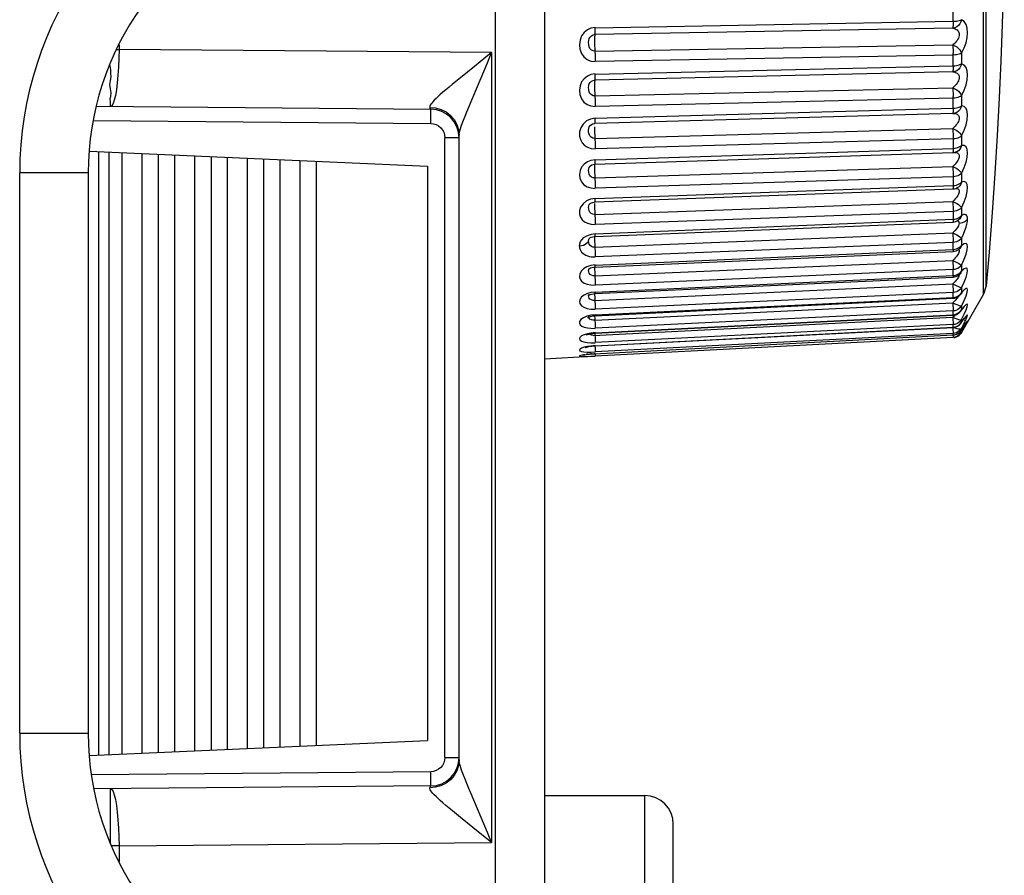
# Model space of a CAD drawing. Header units: millimetres. Extents: x 0 to 1574, y -402 to 1216.
# Tile 84 of 89: x 1172 to 1189, y 623 to 638. Entities that reach past the tile are written whole.
import ezdxf

# ---------------------------------------------------------------- set-up
doc = ezdxf.new("R2010")
doc.units = ezdxf.units.MM
doc.header["$LTSCALE"] = 65.395
for name, color, linetype in [('01_DISPLAYCASE_00_3_AM_0', 7, 'CONTINUOUS'), ('BACK_CASE1_00_3_AM_0', 7, 'CONTINUOUS'), ('BUUTTON_00_3_AM_0', 7, 'CONTINUOUS'), ('OPTIONCARDS_08_00_3_AM_0', 7, 'CONTINUOUS'), ('XUAN_NIU_00_3_AM_0', 7, 'CONTINUOUS')]:
    doc.layers.add(name, color=color, linetype=linetype)

msp = doc.modelspace()

# ---------------------------------------------------------------- linework, layer by layer
at = {"layer": '01_DISPLAYCASE_00_3_AM_0', "color": 7}
for p, q in [((1181.351, 643.939), (1181.351, 617.231)), ((1180.49, 619.41), (1180.49, 641.763)), ((1173.851, 637.661), (1173.892, 637.661)), ((1173.892, 637.743), (1173.892, 637.661)), ((1180.421, 637.604), (1173.892, 637.661)), ((1180.347, 637.425), (1180.421, 637.604)), ((1180.421, 637.604), (1180.421, 623.76)), ((1179.875, 637.164), (1179.737, 637.051)), ((1173.495, 636.664), (1179.355, 636.612)), ((1179.339, 636.642), (1179.437, 636.635)), ((1179.355, 636.363), (1179.356, 636.499)), ((1179.356, 636.499), (1179.356, 636.568)), ((1173.441, 636.414), (1179.355, 636.363)), ((1179.603, 625.252), (1179.603, 636.113)), ((1179.851, 636.113), (1179.603, 636.113)), ((1179.851, 625.208), (1179.851, 636.157)), ((1179.603, 625.252), (1179.851, 625.252)), ((1179.355, 625.002), (1173.41, 624.95)), ((1179.356, 624.86), (1179.355, 625.002)), ((1179.355, 624.752), (1173.45, 624.701)), ((1179.437, 624.729), (1179.339, 624.722)), ((1173.741, 624.205), (1173.741, 624.472)), ((1173.744, 623.76), (1173.741, 624.205)), ((1180.216, 623.926), (1179.875, 624.201)), ((1180.421, 623.76), (1180.216, 623.926)), ((1173.744, 623.741), (1173.744, 623.76)), ((1173.892, 623.703), (1173.759, 623.703)), ((1173.892, 623.703), (1180.421, 623.76)), ((1173.892, 623.703), (1173.892, 623.427))]:
    msp.add_line(p, q, dxfattribs=at)
for points in [[(1173.892, 637.661), (1173.889, 637.505), (1173.883, 637.352), (1173.873, 637.207), (1173.861, 637.073), (1173.846, 636.954), (1173.828, 636.852), (1173.809, 636.77), (1173.788, 636.71), (1173.766, 636.674), (1173.745, 636.661)], [(1180.421, 637.604), (1180.123, 637.363), (1179.875, 637.164)], [(1173.745, 636.661), (1173.745, 636.672), (1173.744, 636.7), (1173.74, 636.74), (1173.737, 636.789), (1173.746, 636.841), (1173.754, 636.899), (1173.742, 636.97), (1173.731, 637.044), (1173.741, 637.113), (1173.752, 637.178), (1173.751, 637.239), (1173.746, 637.3), (1173.734, 637.37), (1173.731, 637.394)], [(1180.021, 636.65), (1180.108, 636.857), (1180.347, 637.425)], [(1179.737, 637.051), (1179.676, 637), (1179.62, 636.953), (1179.569, 636.909), (1179.523, 636.869), (1179.483, 636.833), (1179.448, 636.8), (1179.418, 636.77), (1179.393, 636.743), (1179.373, 636.719), (1179.358, 636.699), (1179.347, 636.681), (1179.34, 636.666), (1179.337, 636.653), (1179.339, 636.642)], [(1179.339, 636.642), (1179.341, 636.633), (1179.344, 636.626), (1179.347, 636.62), (1179.35, 636.616), (1179.353, 636.613), (1179.355, 636.612)], [(1179.356, 636.568), (1179.356, 636.592), (1179.356, 636.607), (1179.355, 636.612)], [(1179.437, 636.635), (1179.534, 636.609), (1179.623, 636.565), (1179.7, 636.505), (1179.764, 636.431), (1179.812, 636.346), (1179.841, 636.253), (1179.851, 636.157)], [(1179.869, 636.25), (1179.894, 636.332), (1179.928, 636.42), (1179.957, 636.491), (1179.985, 636.564), (1180.021, 636.65)], [(1179.355, 636.363), (1179.405, 636.357), (1179.451, 636.343), (1179.494, 636.319), (1179.531, 636.289), (1179.561, 636.251), (1179.584, 636.208), (1179.598, 636.162), (1179.603, 636.113)], [(1179.851, 636.157), (1179.855, 636.194), (1179.869, 636.25)], [(1179.603, 625.252), (1179.598, 625.202), (1179.584, 625.156), (1179.561, 625.114), (1179.531, 625.076), (1179.494, 625.045), (1179.451, 625.022), (1179.405, 625.008), (1179.355, 625.002)], [(1179.851, 625.208), (1179.841, 625.112), (1179.812, 625.019), (1179.764, 624.934), (1179.7, 624.86), (1179.623, 624.8), (1179.534, 624.756), (1179.437, 624.729)], [(1179.869, 625.114), (1179.855, 625.17), (1179.851, 625.208)], [(1180.064, 624.612), (1180.023, 624.71), (1179.987, 624.797), (1179.958, 624.871), (1179.929, 624.942), (1179.895, 625.031), (1179.869, 625.114)], [(1179.355, 624.752), (1179.356, 624.757), (1179.356, 624.771), (1179.356, 624.793), (1179.356, 624.86)], [(1173.741, 624.472), (1173.741, 624.586), (1173.742, 624.633), (1173.743, 624.67), (1173.743, 624.695), (1173.745, 624.703)], [(1173.745, 624.703), (1173.766, 624.691), (1173.788, 624.655), (1173.809, 624.595), (1173.828, 624.513), (1173.846, 624.411), (1173.861, 624.291), (1173.873, 624.158), (1173.883, 624.013), (1173.889, 623.86), (1173.892, 623.703)], [(1179.875, 624.201), (1179.737, 624.314), (1179.676, 624.365), (1179.62, 624.412), (1179.569, 624.455), (1179.523, 624.495), (1179.483, 624.532), (1179.448, 624.565), (1179.418, 624.595), (1179.393, 624.622), (1179.373, 624.645), (1179.358, 624.666), (1179.347, 624.683), (1179.34, 624.699), (1179.337, 624.712), (1179.339, 624.722)], [(1179.355, 624.752), (1179.353, 624.751), (1179.35, 624.749), (1179.347, 624.745), (1179.344, 624.739), (1179.341, 624.731), (1179.339, 624.722)], [(1180.421, 623.76), (1180.348, 623.938), (1180.064, 624.612)]]:
    msp.add_lwpolyline(points, dxfattribs=at)
for centre, start, end in [((1179.351, 636.113), 0, 89.5), ((1179.351, 625.252), 270.5, 360)]:
    msp.add_arc(centre, 0.5, start, end, dxfattribs=at)
at = {"layer": 'BACK_CASE1_00_3_AM_0', "color": 7}
for p, q in [((1173.371, 635.876), (1179.301, 635.617)), ((1173.541, 625.296), (1173.541, 635.869)), ((1173.714, 635.861), (1173.714, 625.303)), ((1173.945, 625.313), (1173.945, 635.851)), ((1174.291, 635.836), (1174.291, 625.329)), ((1174.58, 635.823), (1174.58, 625.341)), ((1174.869, 625.354), (1174.869, 635.811)), ((1175.215, 635.796), (1175.215, 625.369)), ((1175.504, 635.783), (1175.504, 625.382)), ((1175.792, 625.394), (1175.792, 635.771)), ((1176.139, 635.755), (1176.139, 625.409)), ((1176.427, 635.743), (1176.427, 625.422)), ((1176.716, 625.434), (1176.716, 635.73)), ((1177.062, 635.715), (1177.062, 625.45)), ((1177.351, 625.462), (1177.351, 635.703)), ((1179.301, 635.617), (1179.301, 625.547)), ((1173.371, 625.288), (1179.301, 625.547))]:
    msp.add_line(p, q, dxfattribs=at)
at = {"layer": 'BUUTTON_00_3_AM_0', "color": 7}
for p, q in [((1181.351, 624.583), (1183.106, 624.583)), ((1183.106, 618.583), (1183.106, 624.583)), ((1183.606, 619.083), (1183.606, 624.083))]:
    msp.add_line(p, q, dxfattribs=at)
msp.add_arc((1183.106, 624.083), 0.5, 0, 90, dxfattribs=at)
at = {"layer": 'OPTIONCARDS_08_00_3_AM_0', "color": 7}
for p, q in [((1172.151, 625.675), (1172.151, 635.495)), ((1173.351, 635.495), (1172.151, 635.495)), ((1173.351, 635.495), (1173.351, 625.675)), ((1172.151, 625.675), (1173.351, 625.675))]:
    msp.add_line(p, q, dxfattribs=at)
for centre, radius, start, end in [((1178.351, 635.495), 6.2, 108.6495, 180), ((1178.351, 635.495), 5, 108.6495, 180), ((1178.351, 625.675), 6.2, 180, 251.3505), ((1178.351, 625.675), 5, 180, 251.3505)]:
    msp.add_arc(centre, radius, start, end, dxfattribs=at)
at = {"layer": 'XUAN_NIU_00_3_AM_0', "color": 7}
for p, q in [((1189.045, 633.373), (1189.045, 647.792)), ((1189.091, 633.517), (1189.091, 647.648)), ((1188.51, 638.148), (1188.51, 638.381)), ((1182.236, 638.041), (1188.51, 638.154)), ((1188.506, 638.032), (1182.232, 637.92)), ((1182.232, 637.63), (1188.506, 637.743)), ((1188.51, 637.562), (1182.236, 637.449)), ((1188.51, 637.368), (1188.51, 637.593)), ((1188.657, 637.596), (1188.657, 637.41)), ((1182.236, 637.229), (1188.51, 637.374)), ((1188.506, 637.267), (1182.232, 637.123)), ((1182.232, 636.846), (1188.506, 636.99)), ((1188.51, 636.807), (1182.236, 636.663)), ((1188.51, 636.623), (1188.51, 636.837)), ((1188.657, 636.85), (1188.657, 636.673)), ((1182.236, 636.454), (1188.51, 636.629)), ((1182.154, 636.441), (1182.085, 636.407)), ((1182.236, 636.457), (1182.154, 636.441)), ((1188.506, 636.538), (1182.232, 636.363)), ((1182.236, 636.427), (1182.236, 636.454)), ((1182.184, 636.352), (1182.188, 636.354)), ((1182.188, 636.354), (1182.2, 636.358)), ((1182.2, 636.358), (1182.232, 636.363)), ((1182.227, 636.304), (1182.227, 636.279)), ((1182.232, 636.102), (1188.506, 636.276)), ((1188.51, 636.094), (1182.236, 635.919)), ((1188.657, 636.144), (1188.657, 635.979)), ((1182.236, 635.724), (1188.51, 635.927)), ((1188.595, 635.942), (1188.619, 635.952)), ((1182.236, 635.726), (1182.163, 635.714)), ((1182.232, 635.649), (1188.507, 635.852)), ((1188.507, 635.852), (1188.527, 635.853)), ((1188.507, 635.852), (1188.507, 635.852)), ((1188.527, 635.853), (1188.546, 635.857)), ((1188.548, 635.858), (1188.546, 635.857)), ((1188.616, 635.774), (1188.612, 635.755)), ((1182.163, 635.714), (1182.1, 635.688)), ((1182.203, 635.645), (1182.232, 635.649)), ((1182.227, 635.606), (1182.227, 635.583)), ((1182.227, 635.583), (1182.227, 635.557)), ((1182.227, 635.557), (1182.228, 635.529)), ((1182.232, 635.408), (1188.506, 635.61)), ((1188.51, 635.43), (1182.236, 635.227)), ((1188.657, 635.488), (1188.657, 635.335)), ((1182.233, 634.987), (1188.507, 635.215)), ((1182.236, 635.047), (1188.51, 635.276)), ((1188.508, 635.217), (1188.507, 635.215)), ((1188.555, 635.224), (1188.577, 635.232)), ((1188.577, 635.232), (1188.577, 635.232)), ((1188.64, 635.319), (1188.657, 635.335)), ((1182.154, 635.035), (1182.085, 635.005)), ((1182.236, 635.049), (1182.154, 635.035)), ((1182.236, 635.025), (1182.236, 635.047)), ((1188.612, 635.142), (1188.605, 635.123)), ((1182.138, 634.948), (1182.138, 634.948)), ((1182.219, 634.986), (1182.233, 634.987)), ((1182.227, 634.962), (1182.227, 634.941)), ((1182.227, 634.941), (1182.228, 634.891)), ((1182.228, 634.891), (1182.228, 634.862)), ((1182.232, 634.77), (1188.506, 634.998)), ((1188.528, 635.019), (1188.506, 634.998)), ((1188.657, 634.887), (1188.657, 634.749)), ((1188.51, 634.822), (1182.236, 634.594)), ((1188.64, 634.731), (1188.657, 634.749)), ((1182.234, 634.384), (1188.508, 634.636)), ((1182.236, 634.431), (1188.51, 634.683)), ((1188.584, 634.656), (1188.601, 634.666)), ((1188.603, 634.568), (1188.588, 634.542)), ((1188.603, 634.649), (1188.613, 634.636)), ((1188.613, 634.636), (1188.618, 634.618)), ((1188.618, 634.618), (1188.647, 634.621)), ((1188.647, 634.621), (1188.676, 634.628)), ((1182.131, 634.346), (1182.132, 634.346)), ((1182.175, 634.423), (1182.236, 634.433)), ((1182.219, 634.383), (1182.234, 634.384)), ((1182.227, 634.379), (1182.227, 634.361)), ((1182.232, 634.196), (1188.506, 634.448)), ((1188.54, 634.482), (1188.506, 634.448)), ((1188.657, 634.349), (1188.657, 634.227)), ((1182.228, 634.287), (1182.229, 634.258)), ((1182.229, 634.258), (1182.233, 634.164)), ((1188.51, 634.278), (1182.236, 634.026)), ((1188.51, 634.151), (1188.51, 634.3)), ((1188.64, 634.207), (1188.657, 634.227)), ((1182.234, 633.847), (1188.509, 634.12)), ((1182.236, 633.882), (1188.51, 634.155)), ((1188.509, 634.121), (1188.509, 634.12)), ((1188.617, 634.162), (1188.624, 634.168)), ((1188.627, 634.171), (1188.618, 634.163)), ((1188.618, 634.163), (1188.618, 634.163)), ((1182.093, 633.85), (1182.034, 633.815)), ((1182.16, 633.873), (1182.093, 633.85)), ((1182.236, 633.884), (1182.16, 633.873)), ((1182.227, 633.85), (1182.228, 633.808)), ((1182.232, 633.691), (1188.506, 633.964)), ((1188.528, 633.986), (1188.506, 633.964)), ((1188.657, 633.878), (1188.657, 633.775)), ((1182.127, 633.815), (1182.126, 633.814)), ((1182.128, 633.817), (1182.128, 633.817)), ((1182.228, 633.808), (1182.229, 633.753)), ((1182.229, 633.753), (1182.23, 633.723)), ((1182.23, 633.723), (1182.232, 633.691)), ((1182.235, 633.382), (1188.509, 633.672)), ((1188.51, 633.802), (1182.236, 633.529)), ((1182.236, 633.406), (1188.51, 633.697)), ((1188.51, 633.675), (1188.509, 633.672)), ((1188.51, 633.694), (1188.51, 633.805)), ((1188.588, 633.695), (1188.614, 633.712)), ((1188.614, 633.712), (1188.631, 633.727)), ((1188.63, 633.727), (1188.636, 633.733)), ((1188.631, 633.727), (1188.63, 633.727)), ((1188.645, 633.746), (1188.631, 633.727)), ((1188.636, 633.733), (1188.64, 633.737)), ((1188.64, 633.753), (1188.657, 633.775)), ((1188.657, 633.775), (1188.645, 633.746)), ((1182.232, 633.263), (1188.506, 633.553)), ((1188.528, 633.575), (1188.506, 633.553)), ((1188.657, 633.482), (1188.704, 633.584)), ((1188.657, 633.482), (1188.657, 633.397)), ((1189.091, 633.517), (1189.045, 633.373)), ((1182.236, 633.408), (1182.163, 633.398)), ((1182.208, 633.38), (1182.235, 633.382)), ((1188.51, 633.401), (1182.236, 633.11)), ((1182.236, 633.01), (1188.51, 633.315)), ((1188.51, 633.312), (1188.51, 633.404)), ((1188.59, 633.322), (1188.616, 633.34)), ((1188.616, 633.34), (1188.64, 633.364)), ((1188.64, 633.364), (1188.639, 633.363)), ((1188.64, 633.374), (1188.657, 633.397)), ((1188.645, 633.371), (1188.64, 633.364)), ((1188.657, 633.397), (1188.645, 633.371)), ((1189.045, 633.373), (1188.657, 632.7)), ((1182.23, 633.294), (1182.232, 633.263)), ((1182.232, 632.914), (1188.506, 633.219)), ((1182.235, 632.994), (1188.51, 633.299)), ((1188.528, 633.241), (1188.506, 633.219)), ((1188.506, 633.219), (1188.54, 633.203)), ((1188.657, 633.163), (1188.704, 633.263)), ((1188.657, 633.163), (1188.657, 633.097)), ((1182.091, 632.984), (1182.031, 632.957)), ((1182.159, 633.002), (1182.091, 632.984)), ((1182.121, 632.983), (1182.123, 632.993)), ((1182.123, 632.968), (1182.121, 632.983)), ((1182.236, 633.011), (1182.159, 633.002)), ((1182.195, 632.99), (1182.235, 632.994)), ((1182.199, 632.648), (1188.506, 632.966)), ((1182.228, 632.993), (1182.23, 632.945)), ((1188.51, 633.078), (1182.236, 632.773)), ((1182.236, 632.696), (1188.51, 633.012)), ((1182.236, 632.687), (1188.51, 633.003)), ((1188.526, 632.986), (1188.506, 632.966)), ((1188.506, 632.966), (1188.508, 632.909)), ((1188.51, 633.111), (1188.51, 633.078)), ((1188.51, 633.01), (1188.51, 633.081)), ((1188.548, 633.007), (1188.526, 632.986)), ((1188.61, 633.04), (1188.629, 633.056)), ((1188.629, 633.056), (1188.646, 633.076)), ((1188.64, 633.074), (1188.657, 633.097)), ((1188.657, 633.097), (1188.646, 633.076)), ((1188.657, 632.925), (1188.704, 633.021)), ((1188.69, 633.131), (1188.694, 633.134)), ((1188.737, 632.988), (1188.703, 632.946)), ((1182.23, 632.945), (1182.232, 632.914)), ((1188.51, 632.838), (1182.236, 632.522)), ((1182.236, 632.468), (1188.51, 632.792)), ((1188.506, 632.796), (1188.508, 632.742)), ((1188.51, 632.849), (1188.51, 632.838)), ((1188.54, 632.842), (1188.51, 632.838)), ((1188.51, 632.791), (1188.51, 632.84)), ((1188.51, 632.792), (1188.51, 632.788)), ((1188.637, 632.85), (1188.651, 632.868)), ((1188.64, 632.856), (1188.703, 632.946)), ((1188.645, 632.922), (1188.657, 632.925)), ((1188.657, 632.88), (1188.651, 632.868)), ((1188.657, 632.925), (1188.657, 632.88)), ((1188.703, 632.821), (1188.695, 632.808)), ((1188.707, 632.825), (1188.703, 632.821)), ((1188.703, 632.797), (1188.713, 632.814)), ((1188.713, 632.906), (1188.72, 632.915)), ((1188.713, 632.814), (1188.731, 632.842)), ((1188.717, 632.841), (1188.732, 632.863)), ((1188.72, 632.915), (1188.724, 632.92)), ((1188.732, 632.863), (1188.738, 632.872)), ((1182.146, 632.663), (1182.134, 632.673)), ((1182.236, 632.697), (1182.163, 632.689)), ((1182.204, 632.684), (1182.236, 632.687)), ((1182.222, 632.328), (1188.51, 632.657)), ((1182.23, 632.679), (1182.234, 632.593)), ((1182.236, 632.464), (1188.51, 632.788)), ((1188.51, 632.683), (1182.236, 632.359)), ((1188.508, 632.657), (1188.51, 632.618)), ((1188.51, 632.69), (1188.51, 632.683)), ((1188.54, 632.687), (1188.51, 632.683)), ((1188.51, 632.657), (1188.51, 632.684)), ((1188.51, 632.658), (1188.51, 632.657)), ((1188.568, 632.696), (1188.54, 632.687)), ((1188.568, 632.627), (1188.54, 632.618)), ((1188.64, 632.723), (1188.657, 632.747)), ((1188.64, 632.676), (1188.657, 632.7)), ((1188.644, 632.727), (1188.654, 632.742)), ((1188.645, 632.765), (1188.657, 632.772)), ((1188.645, 632.693), (1188.657, 632.704)), ((1188.657, 632.747), (1188.654, 632.742)), ((1188.657, 632.704), (1188.704, 632.788)), ((1188.657, 632.772), (1188.657, 632.747)), ((1188.669, 632.767), (1188.657, 632.747)), ((1188.657, 632.704), (1188.657, 632.7)), ((1182.177, 632.459), (1182.236, 632.464)), ((1182.232, 632.472), (1182.234, 632.418)), ((1182.234, 632.593), (1182.235, 632.569)), ((1188.51, 632.614), (1182.236, 632.286)), ((1182.236, 632.464), (1182.236, 632.468)), ((1188.51, 632.618), (1188.51, 632.614)), ((1188.54, 632.618), (1188.51, 632.614)), ((1188.51, 632.613), (1188.51, 632.614)), ((1182.163, 632.278), (1181.351, 632.235)), ((1182.023, 632.304), (1182.037, 632.308)), ((1182.159, 632.325), (1182.142, 632.322)), ((1182.18, 632.325), (1182.159, 632.325)), ((1182.163, 632.356), (1182.236, 632.358)), ((1182.163, 632.282), (1182.236, 632.286)), ((1182.236, 632.282), (1182.163, 632.278)), ((1182.18, 632.325), (1182.222, 632.328)), ((1182.236, 632.33), (1182.222, 632.328)), ((1182.234, 632.329), (1182.236, 632.29)), ((1182.236, 632.366), (1182.236, 632.359)), ((1182.236, 632.329), (1182.236, 632.33)), ((1182.236, 632.29), (1182.236, 632.286))]:
    msp.add_line(p, q, dxfattribs=at)
for points in [[(1189.407, 640.582), (1189.405, 639.966), (1189.398, 639.345), (1189.386, 638.722), (1189.368, 638.095), (1189.346, 637.458), (1189.317, 636.812), (1189.283, 636.154), (1189.243, 635.485), (1189.196, 634.804), (1189.142, 634.109), (1189.091, 633.517)], [(1188.657, 638.181), (1188.645, 638.143), (1188.627, 638.11), (1188.602, 638.081), (1188.573, 638.057), (1188.541, 638.041), (1188.506, 638.032)], [(1188.51, 638.154), (1188.51, 638.125), (1188.51, 638.098), (1188.509, 638.075), (1188.508, 638.056), (1188.507, 638.041), (1188.506, 638.032)], [(1188.51, 638.154), (1188.54, 638.155), (1188.568, 638.158), (1188.595, 638.162), (1188.619, 638.168), (1188.64, 638.174), (1188.657, 638.181)], [(1188.657, 637.596), (1188.704, 637.686), (1188.738, 637.776), (1188.758, 637.867), (1188.764, 637.954), (1188.757, 638.032), (1188.737, 638.099), (1188.703, 638.148), (1188.657, 638.181)], [(1182.236, 638.045), (1182.163, 638.031), (1182.1, 638.002), (1182.044, 637.956), (1182, 637.897), (1181.973, 637.825), (1181.962, 637.746), (1181.97, 637.666), (1181.996, 637.59), (1182.041, 637.53), (1182.099, 637.484), (1182.163, 637.456), (1182.236, 637.446)], [(1182.233, 637.929), (1182.234, 637.943), (1182.235, 637.962), (1182.236, 637.985), (1182.236, 638.012), (1182.236, 638.041)], [(1188.506, 638.032), (1188.527, 638.028), (1188.546, 638.021), (1188.564, 638.012), (1188.579, 638.002), (1188.592, 637.989), (1188.602, 637.975), (1188.61, 637.959), (1188.615, 637.942), (1188.618, 637.923), (1188.616, 637.902), (1188.612, 637.881), (1188.605, 637.86), (1188.594, 637.839), (1188.581, 637.818), (1188.565, 637.798), (1188.548, 637.778), (1188.528, 637.76), (1188.506, 637.743)], [(1182.232, 637.63), (1182.199, 637.633), (1182.17, 637.65), (1182.146, 637.675), (1182.131, 637.707), (1182.123, 637.746), (1182.121, 637.783), (1182.124, 637.818), (1182.133, 637.851), (1182.149, 637.878), (1182.172, 637.901), (1182.2, 637.915), (1182.232, 637.92)], [(1182.233, 637.929), (1182.23, 637.912), (1182.229, 637.898), (1182.228, 637.881), (1182.228, 637.859), (1182.227, 637.833), (1182.227, 637.805)], [(1182.227, 637.805), (1182.227, 637.776), (1182.228, 637.745), (1182.228, 637.715), (1182.229, 637.685), (1182.23, 637.656), (1182.232, 637.63)], [(1182.232, 637.63), (1182.233, 637.604), (1182.234, 637.575), (1182.235, 637.544), (1182.236, 637.512), (1182.236, 637.48), (1182.236, 637.449)], [(1188.506, 637.743), (1188.507, 637.716), (1188.508, 637.687), (1188.509, 637.657), (1188.51, 637.625), (1188.51, 637.593)], [(1188.506, 637.743), (1188.54, 637.726), (1188.573, 637.704), (1188.602, 637.679), (1188.626, 637.652), (1188.645, 637.624), (1188.657, 637.596)], [(1188.657, 637.596), (1188.64, 637.586), (1188.619, 637.578), (1188.595, 637.572), (1188.568, 637.566), (1188.54, 637.563), (1188.51, 637.562)], [(1188.657, 637.41), (1188.645, 637.372), (1188.627, 637.339), (1188.602, 637.311), (1188.573, 637.288), (1188.541, 637.274), (1188.506, 637.267)], [(1188.51, 637.374), (1188.51, 637.346), (1188.51, 637.321), (1188.509, 637.3), (1188.508, 637.284), (1188.507, 637.273), (1188.506, 637.267)], [(1188.51, 637.374), (1188.54, 637.375), (1188.568, 637.379), (1188.595, 637.384), (1188.619, 637.391), (1188.64, 637.4), (1188.657, 637.41)], [(1188.657, 636.85), (1188.704, 636.945), (1188.738, 637.037), (1188.758, 637.128), (1188.764, 637.212), (1188.757, 637.286), (1188.737, 637.345), (1188.703, 637.386), (1188.657, 637.41)], [(1182.236, 637.232), (1182.163, 637.219), (1182.1, 637.191), (1182.044, 637.147), (1182, 637.09), (1181.973, 637.02), (1181.962, 636.945), (1181.97, 636.868), (1181.996, 636.796), (1182.041, 636.738), (1182.099, 636.695), (1182.163, 636.669), (1182.236, 636.66)], [(1182.232, 636.846), (1182.199, 636.848), (1182.17, 636.864), (1182.146, 636.889), (1182.131, 636.919), (1182.123, 636.957), (1182.121, 636.993), (1182.124, 637.026), (1182.133, 637.057), (1182.149, 637.083), (1182.172, 637.104), (1182.2, 637.118), (1182.232, 637.123)], [(1182.233, 637.128), (1182.23, 637.117), (1182.229, 637.107), (1182.228, 637.092), (1182.228, 637.073), (1182.227, 637.049), (1182.227, 637.022)], [(1182.233, 637.128), (1182.234, 637.139), (1182.235, 637.155), (1182.236, 637.176), (1182.236, 637.201), (1182.236, 637.229)], [(1188.506, 637.267), (1188.527, 637.265), (1188.546, 637.26), (1188.564, 637.253), (1188.579, 637.244), (1188.592, 637.234), (1188.602, 637.221), (1188.61, 637.207), (1188.615, 637.19), (1188.618, 637.172), (1188.616, 637.153), (1188.612, 637.132), (1188.605, 637.111), (1188.594, 637.09), (1188.581, 637.069), (1188.565, 637.048), (1188.548, 637.028), (1188.528, 637.008), (1188.506, 636.99)], [(1182.227, 637.022), (1182.227, 636.994), (1182.228, 636.964), (1182.228, 636.934), (1182.229, 636.903), (1182.23, 636.873), (1182.232, 636.846)], [(1188.506, 636.99), (1188.507, 636.962), (1188.508, 636.932), (1188.509, 636.9), (1188.51, 636.868), (1188.51, 636.837)], [(1188.506, 636.99), (1188.54, 636.972), (1188.573, 636.951), (1188.602, 636.927), (1188.626, 636.901), (1188.645, 636.875), (1188.657, 636.85)], [(1182.232, 636.846), (1182.233, 636.818), (1182.234, 636.788), (1182.235, 636.756), (1182.236, 636.724), (1182.236, 636.693), (1182.236, 636.663)], [(1188.657, 636.85), (1188.64, 636.838), (1188.619, 636.828), (1188.595, 636.819), (1188.568, 636.813), (1188.54, 636.809), (1188.51, 636.807)], [(1188.657, 636.673), (1188.645, 636.636), (1188.627, 636.604), (1188.602, 636.577), (1188.573, 636.556), (1188.541, 636.543), (1188.506, 636.538)], [(1188.51, 636.629), (1188.51, 636.603), (1188.51, 636.58), (1188.509, 636.562), (1188.508, 636.548), (1188.507, 636.54), (1188.506, 636.538)], [(1188.51, 636.629), (1188.54, 636.63), (1188.568, 636.635)], [(1188.568, 636.635), (1188.595, 636.642), (1188.619, 636.65), (1188.64, 636.661), (1188.657, 636.673)], [(1188.657, 636.144), (1188.704, 636.244), (1188.738, 636.337), (1188.758, 636.427), (1188.764, 636.507), (1188.757, 636.575), (1188.737, 636.628), (1188.703, 636.66), (1188.657, 636.673)], [(1182.232, 636.363), (1182.233, 636.366), (1182.234, 636.374), (1182.235, 636.387), (1182.236, 636.405), (1182.236, 636.427)], [(1188.506, 636.538), (1188.527, 636.538), (1188.546, 636.535), (1188.564, 636.53), (1188.579, 636.524), (1188.592, 636.515), (1188.602, 636.504), (1188.61, 636.491), (1188.615, 636.476), (1188.618, 636.459), (1188.617, 636.441), (1188.612, 636.421), (1188.605, 636.4), (1188.594, 636.379), (1188.581, 636.358), (1188.565, 636.337), (1188.548, 636.316), (1188.528, 636.296), (1188.506, 636.276)], [(1182.085, 636.407), (1182.026, 636.353), (1181.983, 636.287), (1181.964, 636.215), (1181.964, 636.143), (1181.979, 636.079), (1182.009, 636.023), (1182.051, 635.979), (1182.103, 635.946), (1182.165, 635.926), (1182.236, 635.917)], [(1182.232, 636.102), (1182.196, 636.105), (1182.167, 636.121), (1182.144, 636.147), (1182.129, 636.177), (1182.122, 636.213), (1182.121, 636.246), (1182.125, 636.276), (1182.134, 636.304), (1182.149, 636.327), (1182.172, 636.346), (1182.184, 636.352)], [(1182.227, 636.279), (1182.227, 636.252), (1182.228, 636.223), (1182.228, 636.192), (1182.229, 636.162), (1182.23, 636.131), (1182.232, 636.102)], [(1188.506, 636.276), (1188.507, 636.247), (1188.508, 636.216), (1188.509, 636.184), (1188.51, 636.153), (1188.51, 636.122)], [(1188.506, 636.276), (1188.54, 636.258), (1188.573, 636.237), (1188.602, 636.214), (1188.626, 636.19), (1188.645, 636.167), (1188.657, 636.144)], [(1182.232, 636.102), (1182.233, 636.073), (1182.234, 636.042), (1182.235, 636.01), (1182.236, 635.978), (1182.236, 635.948), (1182.236, 635.919)], [(1188.51, 636.122), (1188.51, 635.903), (1188.51, 635.883), (1188.509, 635.867), (1188.508, 635.857), (1188.507, 635.852)], [(1188.657, 636.144), (1188.64, 636.131), (1188.619, 636.118), (1188.595, 636.108), (1188.568, 636.101), (1188.54, 636.096), (1188.51, 636.094)], [(1188.51, 635.927), (1188.54, 635.929), (1188.568, 635.934), (1188.595, 635.942)], [(1188.657, 635.979), (1188.645, 635.943), (1188.627, 635.912), (1188.602, 635.886), (1188.573, 635.867), (1188.548, 635.858)], [(1188.619, 635.952), (1188.64, 635.965), (1188.657, 635.979)], [(1188.657, 635.488), (1188.704, 635.59), (1188.738, 635.684), (1188.758, 635.771), (1188.764, 635.847), (1188.757, 635.909), (1188.737, 635.954), (1188.703, 635.976), (1188.657, 635.979)], [(1188.529, 635.855), (1188.546, 635.855), (1188.564, 635.852), (1188.579, 635.847), (1188.592, 635.84), (1188.602, 635.831), (1188.61, 635.82), (1188.615, 635.807), (1188.618, 635.791), (1188.616, 635.774)], [(1188.612, 635.755), (1188.605, 635.735), (1188.594, 635.715), (1188.581, 635.694), (1188.565, 635.673)], [(1182.1, 635.688), (1182.044, 635.648), (1182, 635.598), (1181.973, 635.536), (1181.962, 635.47), (1181.97, 635.402), (1181.996, 635.34), (1182.041, 635.29), (1182.099, 635.253), (1182.163, 635.232), (1182.236, 635.225)], [(1182.232, 635.408), (1182.199, 635.409), (1182.17, 635.423), (1182.146, 635.445), (1182.131, 635.473), (1182.123, 635.508), (1182.121, 635.539), (1182.124, 635.568), (1182.133, 635.594), (1182.149, 635.616), (1182.152, 635.619)], [(1182.152, 635.619), (1182.157, 635.623), (1182.177, 635.636), (1182.203, 635.645)], [(1182.229, 635.649), (1182.229, 635.647), (1182.228, 635.638), (1182.228, 635.624), (1182.227, 635.606)], [(1182.232, 635.649), (1182.233, 635.649), (1182.234, 635.654), (1182.235, 635.664), (1182.236, 635.679), (1182.236, 635.699), (1182.236, 635.724)], [(1188.565, 635.673), (1188.548, 635.652), (1188.528, 635.631), (1188.506, 635.61)], [(1188.506, 635.61), (1188.507, 635.58), (1188.508, 635.548), (1188.509, 635.516), (1188.51, 635.486), (1188.51, 635.456)], [(1188.506, 635.61), (1188.54, 635.592), (1188.573, 635.571), (1188.602, 635.55), (1188.626, 635.528), (1188.645, 635.507), (1188.657, 635.488)], [(1182.228, 635.529), (1182.228, 635.499), (1182.229, 635.469), (1182.23, 635.438), (1182.232, 635.408)], [(1182.232, 635.408), (1182.233, 635.377), (1182.234, 635.346), (1182.235, 635.314), (1182.236, 635.283), (1182.236, 635.254), (1182.236, 635.227)], [(1188.51, 635.456), (1188.51, 635.254), (1188.51, 635.237), (1188.509, 635.224), (1188.508, 635.217)], [(1188.657, 635.488), (1188.64, 635.472), (1188.619, 635.458), (1188.595, 635.447), (1188.568, 635.438), (1188.54, 635.432), (1188.51, 635.43)], [(1188.507, 635.215), (1188.532, 635.218), (1188.555, 635.224)], [(1188.51, 635.276), (1188.54, 635.278), (1188.568, 635.284), (1188.595, 635.293)], [(1188.56, 635.226), (1188.564, 635.226), (1188.579, 635.223), (1188.592, 635.218), (1188.602, 635.211), (1188.61, 635.202), (1188.615, 635.19), (1188.618, 635.176), (1188.616, 635.16), (1188.612, 635.142)], [(1188.657, 635.335), (1188.645, 635.3), (1188.627, 635.271), (1188.602, 635.247), (1188.577, 635.232)], [(1188.595, 635.293), (1188.619, 635.305), (1188.64, 635.319)], [(1188.657, 634.887), (1188.704, 634.991), (1188.738, 635.084), (1188.758, 635.168), (1188.764, 635.239), (1188.757, 635.294), (1188.737, 635.33), (1188.703, 635.343), (1188.657, 635.335)], [(1188.605, 635.123), (1188.594, 635.103), (1188.581, 635.083), (1188.565, 635.062), (1188.548, 635.041), (1188.528, 635.019)], [(1182.085, 635.005), (1182.025, 634.956), (1181.982, 634.897), (1181.964, 634.835), (1181.964, 634.775), (1181.98, 634.722), (1182.01, 634.676), (1182.052, 634.64), (1182.105, 634.614), (1182.166, 634.597), (1182.236, 634.591)], [(1182.232, 634.77), (1182.198, 634.771), (1182.169, 634.785), (1182.145, 634.806), (1182.13, 634.832), (1182.123, 634.864), (1182.121, 634.893), (1182.124, 634.918), (1182.133, 634.941), (1182.138, 634.948)], [(1182.139, 634.949), (1182.142, 634.953), (1182.152, 634.962), (1182.17, 634.972), (1182.192, 634.98), (1182.219, 634.986)], [(1182.228, 634.862), (1182.229, 634.832), (1182.23, 634.801), (1182.232, 634.77)], [(1182.233, 634.987), (1182.234, 634.988), (1182.235, 634.995), (1182.236, 635.007), (1182.236, 635.025)], [(1188.506, 634.998), (1188.507, 634.967), (1188.508, 634.935), (1188.509, 634.904), (1188.51, 634.874), (1188.51, 634.847)], [(1188.506, 634.998), (1188.54, 634.98), (1188.573, 634.96), (1188.602, 634.94), (1188.626, 634.921), (1188.645, 634.903), (1188.657, 634.887)], [(1188.657, 634.887), (1188.64, 634.869), (1188.619, 634.854), (1188.595, 634.841), (1188.568, 634.831), (1188.54, 634.825), (1188.51, 634.822)], [(1182.232, 634.77), (1182.233, 634.739), (1182.234, 634.707), (1182.235, 634.676), (1182.236, 634.646), (1182.236, 634.618), (1182.236, 634.594)], [(1188.51, 634.847), (1188.51, 634.664), (1188.51, 634.649), (1188.509, 634.64), (1188.508, 634.636), (1188.508, 634.636)], [(1188.51, 634.683), (1188.54, 634.686), (1188.568, 634.692), (1188.595, 634.702)], [(1188.595, 634.702), (1188.619, 634.715), (1188.64, 634.731)], [(1188.657, 634.749), (1188.645, 634.716), (1188.627, 634.689), (1188.601, 634.666)], [(1188.764, 634.687), (1188.761, 634.721), (1188.752, 634.747), (1188.738, 634.764), (1188.718, 634.77), (1188.691, 634.765), (1188.657, 634.749)], [(1188.508, 634.636), (1188.535, 634.639), (1188.56, 634.646), (1188.584, 634.656)], [(1188.588, 634.542), (1188.568, 634.515), (1188.54, 634.482)], [(1188.584, 634.656), (1188.588, 634.656), (1188.603, 634.649)], [(1188.618, 634.618), (1188.613, 634.594), (1188.603, 634.568)], [(1188.657, 634.349), (1188.691, 634.42), (1188.718, 634.485), (1188.738, 634.543), (1188.752, 634.596), (1188.761, 634.643), (1188.764, 634.687)], [(1188.676, 634.628), (1188.702, 634.638), (1188.726, 634.651), (1188.747, 634.668), (1188.764, 634.687)], [(1181.962, 634.213), (1181.967, 634.255), (1181.982, 634.294), (1182.007, 634.331), (1182.04, 634.363)], [(1182.04, 634.363), (1182.078, 634.388), (1182.122, 634.408), (1182.175, 634.423)], [(1182.121, 634.302), (1182.124, 634.327), (1182.131, 634.346)], [(1182.132, 634.346), (1182.132, 634.346), (1182.136, 634.351), (1182.146, 634.359), (1182.165, 634.369), (1182.19, 634.378), (1182.219, 634.383)], [(1182.227, 634.361), (1182.227, 634.34), (1182.228, 634.315), (1182.228, 634.287)], [(1182.234, 634.384), (1182.234, 634.384), (1182.235, 634.388), (1182.236, 634.397), (1182.236, 634.411), (1182.236, 634.431)], [(1188.506, 634.448), (1188.507, 634.416), (1188.508, 634.385), (1188.509, 634.354), (1188.51, 634.325), (1188.51, 634.3)], [(1188.506, 634.448), (1188.54, 634.429), (1188.573, 634.411), (1188.602, 634.392), (1188.626, 634.376), (1188.645, 634.361), (1188.657, 634.349)], [(1188.657, 634.349), (1188.64, 634.329), (1188.619, 634.312), (1188.595, 634.298), (1188.568, 634.288), (1188.54, 634.281), (1188.51, 634.278)], [(1182.085, 634.257), (1182.06, 634.239), (1182.03, 634.226), (1181.996, 634.217), (1181.962, 634.213)], [(1181.962, 634.213), (1181.965, 634.183), (1181.972, 634.155), (1181.984, 634.13), (1182, 634.107), (1182.021, 634.087), (1182.045, 634.07), (1182.073, 634.055), (1182.103, 634.043), (1182.135, 634.034), (1182.168, 634.028), (1182.202, 634.025), (1182.236, 634.024)], [(1182.121, 634.302), (1182.106, 634.278), (1182.085, 634.257)], [(1182.232, 634.196), (1182.198, 634.197), (1182.17, 634.208), (1182.147, 634.225), (1182.132, 634.247), (1182.124, 634.274), (1182.121, 634.302)], [(1188.51, 634.155), (1188.54, 634.158), (1188.568, 634.165), (1188.595, 634.176)], [(1188.595, 634.176), (1188.619, 634.19), (1188.64, 634.207)], [(1188.657, 634.227), (1188.645, 634.196), (1188.627, 634.171)], [(1188.657, 633.878), (1188.704, 633.983), (1188.738, 634.071), (1188.758, 634.146), (1188.764, 634.204), (1188.757, 634.243), (1188.737, 634.262), (1188.703, 634.256), (1188.657, 634.227)], [(1182.233, 634.164), (1182.234, 634.133), (1182.235, 634.102), (1182.236, 634.074), (1182.236, 634.048), (1182.236, 634.026)], [(1188.509, 634.12), (1188.535, 634.123), (1188.561, 634.13), (1188.586, 634.141), (1188.61, 634.157), (1188.618, 634.163)], [(1188.51, 634.155), (1188.51, 634.138), (1188.51, 634.127), (1188.509, 634.121)], [(1188.565, 634.028), (1188.548, 634.007), (1188.528, 633.986)], [(1188.594, 634.067), (1188.581, 634.048), (1188.565, 634.028)], [(1188.603, 634.152), (1188.61, 634.147), (1188.615, 634.14), (1188.618, 634.129), (1188.616, 634.117), (1188.612, 634.102), (1188.605, 634.085), (1188.594, 634.067)], [(1182.127, 633.814), (1182.136, 633.821), (1182.154, 633.83), (1182.181, 633.839), (1182.214, 633.845), (1182.234, 633.847)], [(1182.234, 633.847), (1182.235, 633.848), (1182.236, 633.854), (1182.236, 633.865), (1182.236, 633.882)], [(1188.506, 633.964), (1188.507, 633.933), (1188.508, 633.902), (1188.509, 633.872), (1188.51, 633.845), (1188.51, 633.822), (1188.51, 633.802)], [(1188.506, 633.964), (1188.54, 633.946), (1188.573, 633.929), (1188.602, 633.913), (1188.626, 633.898), (1188.645, 633.887), (1188.657, 633.878)], [(1188.657, 633.878), (1188.64, 633.858), (1188.619, 633.839), (1188.595, 633.824), (1188.568, 633.813), (1188.54, 633.806), (1188.51, 633.802)], [(1188.704, 633.584), (1188.738, 633.669), (1188.758, 633.738), (1188.764, 633.789), (1188.757, 633.819), (1188.737, 633.829), (1188.703, 633.813), (1188.657, 633.775)], [(1182.034, 633.815), (1181.989, 633.772), (1181.967, 633.724), (1181.962, 633.677), (1181.974, 633.635), (1182, 633.598), (1182.043, 633.567), (1182.097, 633.545), (1182.161, 633.532), (1182.236, 633.528)], [(1182.232, 633.691), (1182.199, 633.692), (1182.171, 633.702), (1182.147, 633.717), (1182.132, 633.737), (1182.124, 633.763), (1182.121, 633.785), (1182.124, 633.806), (1182.128, 633.817)], [(1182.232, 633.691), (1182.233, 633.66), (1182.234, 633.629), (1182.235, 633.6), (1182.236, 633.573), (1182.236, 633.549), (1182.236, 633.529)], [(1188.509, 633.672), (1188.537, 633.676), (1188.563, 633.683), (1188.588, 633.695)], [(1188.51, 633.697), (1188.54, 633.7), (1188.568, 633.708), (1188.595, 633.72)], [(1188.51, 633.697), (1188.51, 633.684), (1188.51, 633.675)], [(1188.616, 633.714), (1188.618, 633.709), (1188.616, 633.698), (1188.612, 633.685), (1188.605, 633.67), (1188.594, 633.653), (1188.581, 633.635)], [(1188.595, 633.72), (1188.619, 633.735), (1188.64, 633.753)], [(1188.506, 633.553), (1188.507, 633.522), (1188.508, 633.492), (1188.509, 633.464), (1188.51, 633.439), (1188.51, 633.418), (1188.51, 633.401)], [(1188.506, 633.553), (1188.54, 633.536), (1188.573, 633.52), (1188.602, 633.506), (1188.626, 633.494), (1188.645, 633.486), (1188.657, 633.482)], [(1188.657, 633.482), (1188.64, 633.46), (1188.619, 633.44), (1188.595, 633.425), (1188.568, 633.413), (1188.54, 633.405), (1188.51, 633.401)], [(1188.581, 633.635), (1188.565, 633.616), (1188.548, 633.596), (1188.528, 633.575)], [(1182.044, 633.355), (1182, 633.323), (1181.973, 633.285), (1181.962, 633.244), (1181.97, 633.205), (1181.996, 633.169), (1182.041, 633.141), (1182.099, 633.121), (1182.163, 633.111), (1182.236, 633.109)], [(1182.163, 633.398), (1182.1, 633.381), (1182.044, 633.355)], [(1182.121, 633.357), (1182.119, 633.354), (1182.116, 633.35), (1182.123, 633.354), (1182.141, 633.363)], [(1182.121, 633.346), (1182.124, 633.362), (1182.125, 633.364)], [(1182.146, 633.285), (1182.131, 633.303), (1182.123, 633.327), (1182.121, 633.346)], [(1182.141, 633.363), (1182.171, 633.373), (1182.208, 633.38)], [(1182.227, 633.381), (1182.228, 633.375), (1182.228, 633.351), (1182.229, 633.323), (1182.23, 633.294)], [(1182.235, 633.382), (1182.236, 633.384), (1182.236, 633.393), (1182.236, 633.406)], [(1188.51, 633.315), (1188.54, 633.318), (1188.568, 633.326), (1188.595, 633.339)], [(1188.51, 633.299), (1188.537, 633.302), (1188.563, 633.31), (1188.59, 633.322)], [(1188.51, 633.315), (1188.51, 633.304), (1188.51, 633.299), (1188.51, 633.299)], [(1188.606, 633.333), (1188.605, 633.331), (1188.594, 633.316), (1188.581, 633.299), (1188.565, 633.281)], [(1188.595, 633.339), (1188.619, 633.355), (1188.64, 633.374)], [(1188.639, 633.363), (1188.645, 633.37), (1188.659, 633.385), (1188.668, 633.395), (1188.669, 633.396)], [(1188.704, 633.263), (1188.738, 633.343), (1188.758, 633.405), (1188.764, 633.448), (1188.757, 633.47), (1188.737, 633.47), (1188.703, 633.445), (1188.657, 633.397)], [(1182.232, 633.263), (1182.199, 633.262), (1182.17, 633.271), (1182.146, 633.285)], [(1182.232, 633.263), (1182.233, 633.231), (1182.234, 633.201), (1182.235, 633.173), (1182.236, 633.148), (1182.236, 633.127), (1182.236, 633.11)], [(1188.506, 633.219), (1188.508, 633.16), (1188.509, 633.134), (1188.51, 633.111)], [(1188.657, 633.163), (1188.64, 633.14), (1188.619, 633.12), (1188.595, 633.103), (1188.568, 633.091), (1188.54, 633.082), (1188.51, 633.078)], [(1188.565, 633.281), (1188.548, 633.261), (1188.528, 633.241)], [(1188.54, 633.203), (1188.573, 633.188), (1188.602, 633.177)], [(1188.602, 633.177), (1188.626, 633.168), (1188.645, 633.164), (1188.657, 633.163)], [(1188.704, 633.021), (1188.738, 633.096), (1188.758, 633.151), (1188.764, 633.185), (1188.757, 633.198), (1188.737, 633.188), (1188.703, 633.155), (1188.657, 633.097)], [(1182.102, 632.963), (1182.106, 632.965), (1182.123, 632.973), (1182.153, 632.982), (1182.195, 632.99)], [(1182.146, 632.933), (1182.13, 632.948), (1182.123, 632.968)], [(1182.235, 632.994), (1182.236, 632.994), (1182.236, 632.999), (1182.236, 633.01)], [(1188.506, 632.966), (1188.54, 632.95), (1188.573, 632.938), (1188.602, 632.928)], [(1188.51, 633.012), (1188.54, 633.016), (1188.568, 633.024), (1188.595, 633.037), (1188.619, 633.054), (1188.64, 633.074)], [(1188.51, 633.003), (1188.53, 633.005), (1188.55, 633.009), (1188.57, 633.016), (1188.59, 633.027), (1188.61, 633.04)], [(1188.51, 633.012), (1188.51, 633.005), (1188.51, 633.003)], [(1188.646, 633.076), (1188.651, 633.083), (1188.667, 633.104), (1188.681, 633.12), (1188.69, 633.131)], [(1188.738, 632.931), (1188.758, 632.978), (1188.764, 633.004), (1188.757, 633.007), (1188.737, 632.988)], [(1182.031, 632.957), (1181.986, 632.926), (1181.965, 632.893), (1181.963, 632.861), (1181.976, 632.834), (1182.004, 632.811), (1182.046, 632.793), (1182.101, 632.78), (1182.163, 632.773), (1182.236, 632.772)], [(1182.232, 632.914), (1182.198, 632.913), (1182.17, 632.921), (1182.146, 632.933)], [(1182.232, 632.914), (1182.234, 632.855), (1182.235, 632.829), (1182.236, 632.806), (1182.236, 632.787), (1182.236, 632.773)], [(1188.508, 632.909), (1188.509, 632.885), (1188.51, 632.864), (1188.51, 632.849)], [(1188.51, 632.792), (1188.54, 632.796), (1188.568, 632.805), (1188.595, 632.818), (1188.619, 632.835), (1188.64, 632.856)], [(1188.51, 632.788), (1188.526, 632.79), (1188.541, 632.792), (1188.557, 632.797), (1188.573, 632.803), (1188.59, 632.811), (1188.606, 632.822)], [(1188.657, 632.925), (1188.64, 632.902), (1188.619, 632.881), (1188.595, 632.864), (1188.568, 632.851), (1188.54, 632.842)], [(1188.602, 632.928), (1188.626, 632.923), (1188.645, 632.922)], [(1188.606, 632.822), (1188.622, 632.835), (1188.637, 632.85)], [(1188.651, 632.868), (1188.664, 632.888), (1188.682, 632.913), (1188.697, 632.934), (1188.708, 632.949), (1188.711, 632.951)], [(1188.654, 632.742), (1188.669, 632.767), (1188.683, 632.788), (1188.695, 632.808), (1188.707, 632.825), (1188.717, 632.841)], [(1188.657, 632.772), (1188.704, 632.863), (1188.738, 632.931)], [(1188.704, 632.788), (1188.738, 632.85), (1188.758, 632.889), (1188.764, 632.905), (1188.757, 632.899), (1188.737, 632.872), (1188.717, 632.841)], [(1182.044, 632.66), (1182, 632.639), (1181.973, 632.616), (1181.962, 632.592), (1181.97, 632.569), (1181.996, 632.549)], [(1182.163, 632.689), (1182.1, 632.677), (1182.044, 632.66)], [(1182.088, 632.66), (1182.084, 632.657), (1182.087, 632.658), (1182.101, 632.664), (1182.126, 632.671), (1182.162, 632.679), (1182.204, 632.684)], [(1182.199, 632.648), (1182.17, 632.654), (1182.146, 632.663)], [(1182.236, 632.687), (1182.236, 632.688), (1182.236, 632.696)], [(1188.508, 632.742), (1188.51, 632.703), (1188.51, 632.69)], [(1188.51, 632.657), (1188.52, 632.658), (1188.53, 632.659), (1188.54, 632.661), (1188.552, 632.664), (1188.563, 632.668), (1188.575, 632.672), (1188.587, 632.678), (1188.598, 632.685), (1188.61, 632.693)], [(1188.51, 632.658), (1188.54, 632.662), (1188.568, 632.671), (1188.595, 632.684)], [(1188.52, 632.611), (1188.54, 632.614), (1188.568, 632.623), (1188.595, 632.637)], [(1188.522, 632.789), (1188.54, 632.782), (1188.573, 632.771), (1188.602, 632.764)], [(1188.657, 632.772), (1188.64, 632.747), (1188.619, 632.726), (1188.595, 632.709), (1188.568, 632.696)], [(1188.619, 632.658), (1188.595, 632.64), (1188.568, 632.627)], [(1188.595, 632.684), (1188.619, 632.702), (1188.64, 632.723)], [(1188.595, 632.637), (1188.619, 632.654), (1188.64, 632.676)], [(1188.602, 632.764), (1188.626, 632.762), (1188.645, 632.765)], [(1188.602, 632.686), (1188.626, 632.687), (1188.645, 632.693)], [(1188.61, 632.693), (1188.622, 632.703), (1188.633, 632.714), (1188.644, 632.727)], [(1188.657, 632.704), (1188.64, 632.679), (1188.619, 632.658)], [(1182.236, 632.469), (1182.163, 632.462), (1182.1, 632.453), (1182.044, 632.441), (1182, 632.426), (1181.973, 632.41), (1181.962, 632.395), (1181.97, 632.381), (1181.996, 632.369), (1182.041, 632.361), (1182.099, 632.357), (1182.163, 632.356)], [(1181.996, 632.549), (1182.041, 632.534), (1182.099, 632.525), (1182.163, 632.52), (1182.236, 632.521)], [(1182.074, 632.445), (1182.066, 632.44), (1182.06, 632.436), (1182.067, 632.439), (1182.09, 632.445), (1182.127, 632.453), (1182.177, 632.459)], [(1182.235, 632.569), (1182.236, 632.548), (1182.236, 632.533), (1182.236, 632.522)], [(1182.055, 632.311), (1182.031, 632.308), (1181.986, 632.299), (1181.965, 632.291), (1181.963, 632.285), (1181.976, 632.281), (1182.004, 632.279), (1182.046, 632.279), (1182.101, 632.28), (1182.163, 632.282)], [(1182.037, 632.308), (1182.055, 632.311), (1182.078, 632.314), (1182.108, 632.318), (1182.142, 632.322), (1182.18, 632.325)], [(1182.108, 632.318), (1182.091, 632.317), (1182.078, 632.314)], [(1182.234, 632.418), (1182.236, 632.379), (1182.236, 632.366)]]:
    msp.add_lwpolyline(points, dxfattribs=at)

doc.saveas('drawing.dxf')
